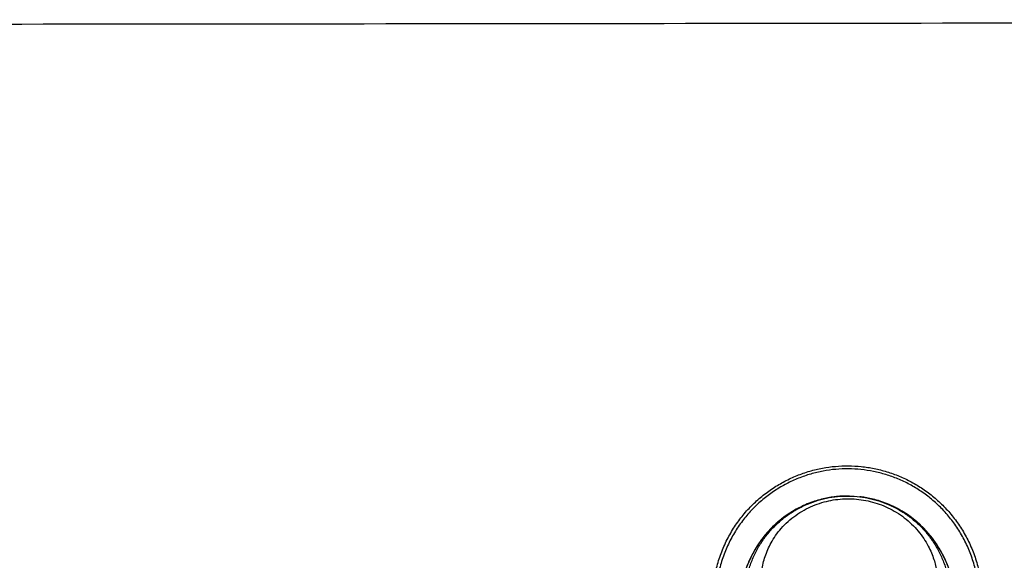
# Model space of a CAD drawing. Header units: inches. Extents: x 0 to 34, y 0 to 22.
# Tile 21 of 64: x 9.301 to 9.595, y 10.861 to 11.022. Entities that reach past the tile are written whole.
import ezdxf

# ---------------------------------------------------------------- set-up
doc = ezdxf.new("R2010")
doc.units = ezdxf.units.IN
doc.header["$LTSCALE"] = 1.87
doc.header["$MEASUREMENT"] = 0
doc.layers.get('0').update_dxf_attribs({"linetype": 'CONTINUOUS'})

msp = doc.modelspace()

# ---------------------------------------------------------------- linework, layer by layer
at = {"color": 7, "linetype": 'CONTINUOUS'}
for points in [[(9.53298, 10.87588), (9.53186, 10.87523), (9.53055, 10.8744), (9.52929, 10.8735), (9.52807, 10.87255), (9.52686, 10.8715), (9.52561, 10.87031), (9.5243, 10.8689), (9.52301, 10.86734), (9.52175, 10.8656), (9.52054, 10.86366), (9.51937, 10.86146), (9.51827, 10.85892), (9.51728, 10.85592), (9.51647, 10.85227), (9.51604, 10.84769)], [(9.58045, 10.84769), (9.58002, 10.85222), (9.57923, 10.85584), (9.57825, 10.85882), (9.57716, 10.86135), (9.57601, 10.86355), (9.57481, 10.86548), (9.57357, 10.86721), (9.5723, 10.86877), (9.571, 10.87018), (9.56976, 10.87138), (9.56855, 10.87243), (9.56735, 10.87338), (9.56611, 10.87427), (9.56483, 10.87511), (9.56349, 10.87589), (9.56286, 10.87622)]]:
    msp.add_lwpolyline(points, dxfattribs=at)
for points, knots in [([(9.13592, 11.02054), (9.20403, 11.02059), (9.34026, 11.0207), (9.54466, 11.02093), (9.74917, 11.02121), (9.95381, 11.02156), (10.09027, 11.02182), (10.15853, 11.02197)], [0, 0, 0, 0, 0.199796, 0.399671, 0.599647, 0.79975, 1, 1, 1, 1]), ([(9.50801, 10.84882), (9.50801, 10.85032), (9.5082, 10.85334), (9.50899, 10.85781), (9.51027, 10.86217), (9.51202, 10.86633), (9.51419, 10.8702), (9.51672, 10.87375), (9.51956, 10.87694), (9.52267, 10.87977), (9.526, 10.88222), (9.52951, 10.88429), (9.53317, 10.88598), (9.53693, 10.88729), (9.54077, 10.8882), (9.54463, 10.88874), (9.54851, 10.8889), (9.55238, 10.88868), (9.55622, 10.88809), (9.56001, 10.88713), (9.56373, 10.8858), (9.56733, 10.88408), (9.57078, 10.88199), (9.57404, 10.87954), (9.57708, 10.87673), (9.57986, 10.87357), (9.58234, 10.87006), (9.58447, 10.86623), (9.58619, 10.86211), (9.58745, 10.85779), (9.58824, 10.85333), (9.58843, 10.85032), (9.58843, 10.84882)], [0, 0, 0, 0, 0.035824, 0.071952, 0.108009, 0.143876, 0.179135, 0.213657, 0.247509, 0.280731, 0.31355, 0.345879, 0.377844, 0.409456, 0.440623, 0.471575, 0.502296, 0.532983, 0.563815, 0.594775, 0.626108, 0.657722, 0.689643, 0.722018, 0.754759, 0.788121, 0.822166, 0.856976, 0.892458, 0.928214, 0.964168, 1, 1, 1, 1]), ([(9.58753, 10.84882), (9.58752, 10.85029), (9.58734, 10.85325), (9.58656, 10.85762), (9.58532, 10.86186), (9.58363, 10.86589), (9.58153, 10.86964), (9.5791, 10.87307), (9.57638, 10.87616), (9.5734, 10.87889), (9.57021, 10.88128), (9.56685, 10.88331), (9.56334, 10.88498), (9.55972, 10.88627), (9.55603, 10.88721), (9.55229, 10.88778), (9.54852, 10.88799), (9.54475, 10.88784), (9.54098, 10.88732), (9.53725, 10.88643), (9.53358, 10.88517), (9.53001, 10.88353), (9.52658, 10.88151), (9.52332, 10.87913), (9.52027, 10.87637), (9.51749, 10.87325), (9.515, 10.86979), (9.51286, 10.86599), (9.51115, 10.86192), (9.50988, 10.85764), (9.5091, 10.85326), (9.50892, 10.85029), (9.50891, 10.84882)], [0, 0, 0, 0, 0.03597, 0.072059, 0.107941, 0.143528, 0.178411, 0.212489, 0.24585, 0.278564, 0.31089, 0.342736, 0.37425, 0.405464, 0.436294, 0.466993, 0.497545, 0.528133, 0.558961, 0.59001, 0.621519, 0.653406, 0.685687, 0.71849, 0.751723, 0.785613, 0.820205, 0.855568, 0.891565, 0.927764, 0.964038, 1, 1, 1, 1]), ([(9.51759, 10.84863), (9.51757, 10.84984), (9.51766, 10.85227), (9.51823, 10.85586), (9.51922, 10.85935), (9.52062, 10.86268), (9.52239, 10.86582), (9.5245, 10.8687), (9.52691, 10.8713), (9.52958, 10.87359), (9.53246, 10.87554), (9.53551, 10.87713), (9.53868, 10.87836), (9.54194, 10.87923), (9.54526, 10.87973), (9.5486, 10.87987), (9.55192, 10.87966), (9.5552, 10.87908), (9.5584, 10.87816), (9.5615, 10.87688), (9.56446, 10.87527), (9.56726, 10.87332), (9.56985, 10.87104), (9.57219, 10.86846), (9.57423, 10.86562), (9.57595, 10.86253), (9.57731, 10.85924), (9.57829, 10.85579), (9.57885, 10.85222), (9.57894, 10.84981), (9.57892, 10.8486)], [0, 0, 0, 0, 0.03738, 0.074647, 0.111796, 0.148826, 0.185684, 0.2223, 0.258634, 0.294663, 0.330331, 0.365546, 0.400342, 0.434879, 0.469245, 0.503483, 0.537618, 0.571683, 0.60576, 0.639992, 0.674525, 0.709469, 0.74486, 0.780558, 0.816452, 0.852575, 0.889007, 0.925767, 0.962795, 1, 1, 1, 1]), ([(9.52248, 10.85597), (9.52254, 10.85671), (9.52273, 10.85816), (9.5232, 10.86027), (9.52384, 10.86233), (9.52469, 10.86438), (9.52579, 10.86647), (9.5272, 10.86862), (9.52896, 10.87075), (9.53104, 10.87275), (9.53338, 10.87451), (9.5359, 10.87599), (9.53853, 10.87719), (9.54125, 10.87808), (9.544, 10.87868), (9.54678, 10.87899), (9.54955, 10.87902), (9.55233, 10.87877), (9.55507, 10.87824), (9.55776, 10.87744), (9.56036, 10.87636), (9.56286, 10.87501), (9.56523, 10.87339), (9.56742, 10.87151), (9.56936, 10.86941), (9.57101, 10.86719), (9.57232, 10.86499), (9.5733, 10.86291), (9.57403, 10.86096), (9.57457, 10.85908), (9.57496, 10.85718), (9.57511, 10.85589), (9.57516, 10.85522)], [0, 0, 0, 0, 0.028687, 0.056427, 0.083954, 0.112215, 0.142307, 0.175439, 0.211497, 0.249106, 0.286999, 0.324745, 0.36206, 0.398918, 0.435315, 0.471195, 0.506852, 0.542713, 0.578884, 0.615126, 0.651331, 0.687822, 0.724898, 0.762357, 0.7995, 0.835562, 0.869066, 0.898556, 0.924787, 0.949466, 0.974106, 1, 1, 1, 1]), ([(9.54194, 10.87918), (9.54162, 10.87911), (9.54061, 10.87889), (9.53889, 10.87842), (9.53677, 10.87768), (9.53477, 10.87682), (9.5335, 10.87617), (9.53295, 10.87586)], [0, 0, 0, 0, 0.101853, 0.322, 0.556147, 0.802938, 1, 1, 1, 1]), ([(9.54516, 10.87967), (9.54502, 10.87965), (9.54427, 10.87957), (9.54319, 10.87942), (9.54226, 10.87924), (9.54194, 10.87918)], [0, 0, 0, 0, 0.129237, 0.696129, 1, 1, 1, 1]), ([(9.54848, 10.87982), (9.54839, 10.87982), (9.54772, 10.87982), (9.54671, 10.87979), (9.54579, 10.87972), (9.54544, 10.87969)], [0, 0, 0, 0, 0.092003, 0.652564, 1, 1, 1, 1]), ([(9.56289, 10.87621), (9.56252, 10.8764), (9.56144, 10.87694), (9.55964, 10.87771), (9.55751, 10.87845), (9.55547, 10.879), (9.55363, 10.87937), (9.55247, 10.87953), (9.55196, 10.8796)], [0, 0, 0, 0, 0.108802, 0.315124, 0.510694, 0.694381, 0.86523, 1, 1, 1, 1]), ([(9.53295, 10.87586), (9.53278, 10.87577), (9.53185, 10.87524), (9.53018, 10.87419), (9.52799, 10.87254), (9.52586, 10.87062), (9.5238, 10.8684), (9.52186, 10.86585), (9.52007, 10.86294), (9.51848, 10.85964), (9.51719, 10.8559), (9.51632, 10.85187), (9.51608, 10.84906), (9.51604, 10.84769)], [0, 0, 0, 0, 0.017258, 0.093038, 0.172417, 0.255739, 0.343489, 0.436315, 0.535067, 0.640858, 0.755199, 0.880192, 1, 1, 1, 1]), ([(9.58044, 10.84769), (9.5804, 10.84907), (9.58016, 10.85188), (9.57929, 10.85592), (9.57799, 10.85968), (9.5764, 10.86299), (9.5746, 10.86589), (9.57264, 10.86844), (9.57057, 10.87067), (9.56843, 10.87259), (9.56624, 10.87423), (9.56438, 10.8754), (9.56325, 10.87602), (9.56289, 10.87621)], [0, 0, 0, 0, 0.117722, 0.240451, 0.352707, 0.45656, 0.553492, 0.644605, 0.730728, 0.812494, 0.890372, 0.964693, 1, 1, 1, 1])]:
    msp.add_open_spline(points, degree=3, knots=knots, dxfattribs=at)
for points in [[(9.54544, 10.87969), (9.54535, 10.87968), (9.54526, 10.87967), (9.54516, 10.87967)], [(9.54881, 10.87981), (9.5487, 10.87981), (9.54859, 10.87981), (9.54848, 10.87982)], [(9.55196, 10.8796), (9.55194, 10.8796), (9.55192, 10.8796), (9.5519, 10.8796)]]:
    msp.add_open_spline(points, degree=3, dxfattribs=at)

doc.saveas('drawing.dxf')
